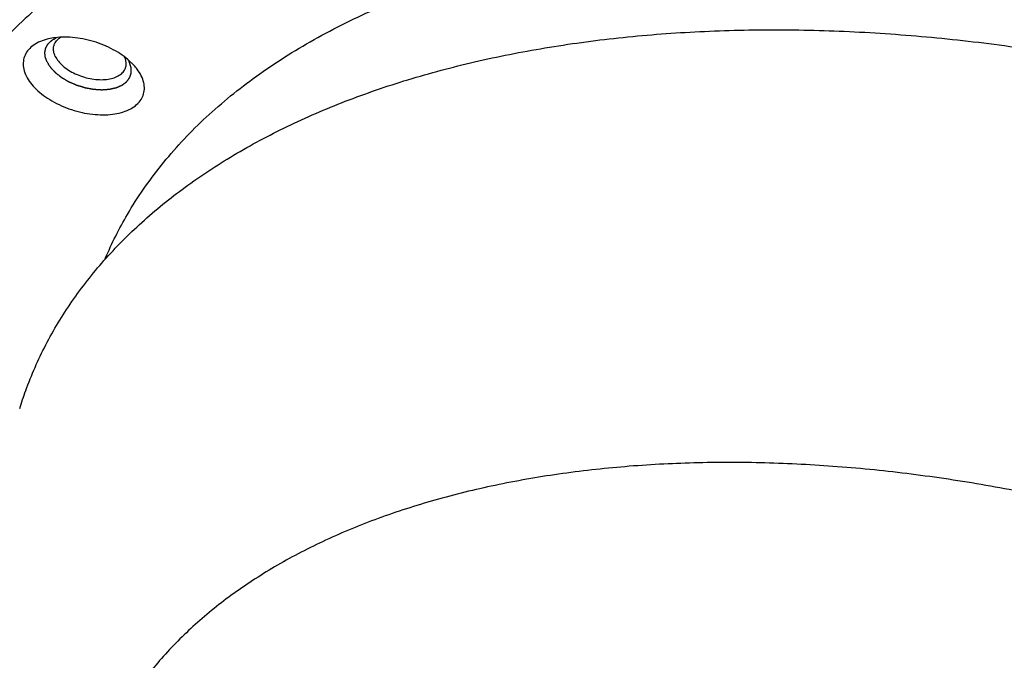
# Model space of a CAD drawing. Header units: millimetres. Extents: x 0 to 594, y 0 to 420.
# Tile 147 of 256: x 519.1 to 524.61, y 232.83 to 236.41. Entities that reach past the tile are written whole.
import ezdxf

# ---------------------------------------------------------------- set-up
doc = ezdxf.new("R2010")
doc.units = ezdxf.units.MM
doc.header["$LTSCALE"] = 32.67
doc.layers.get('0').update_dxf_attribs({"linetype": 'CONTINUOUS'})

msp = doc.modelspace()

# ---------------------------------------------------------------- linework, layer by layer
at = {"color": 7, "linetype": 'CONTINUOUS'}
for points, knots in [([(532.67322, 233.80614), (532.60685, 233.94138), (532.4563, 234.21177), (532.18801, 234.60424), (531.87368, 234.99081), (531.51563, 235.36873), (531.1164, 235.73534), (530.67884, 236.08807), (530.20608, 236.4244), (529.70149, 236.74194), (529.1687, 237.03842), (528.61151, 237.31172), (528.03391, 237.55988), (527.44004, 237.78113), (526.83416, 237.97388), (526.22063, 238.13674), (525.60382, 238.26855), (524.98817, 238.36837), (524.37809, 238.43547), (523.77795, 238.46938), (523.19203, 238.46985), (522.62453, 238.43687), (522.07948, 238.37068), (521.56078, 238.27171), (521.0721, 238.14065), (520.61692, 237.97838), (520.19847, 237.78598), (519.81974, 237.56471), (519.4835, 237.31601), (519.19226, 237.04151), (518.94834, 236.74305), (518.75376, 236.42274), (518.64962, 236.17625), (518.60575, 236.04038), (518.59962, 236.02054)], [0, 0, 0, 0, 0.0272551, 0.0558884, 0.0859128, 0.117302, 0.1499961, 0.1839068, 0.2189215, 0.2549079, 0.2917168, 0.3291861, 0.3671436, 0.4054097, 0.4438005, 0.4821301, 0.5202136, 0.5578697, 0.5949232, 0.6312083, 0.666571, 0.7008729, 0.7339942, 0.7658378, 0.7963336, 0.8254432, 0.8531654, 0.8795418, 0.9046626, 0.9286707, 0.9517639, 0.9741918, 0.9962466, 1, 1, 1, 1]), ([(532.43115, 233.02282), (532.36657, 233.15441), (532.22055, 233.41752), (531.96118, 233.79985), (531.65806, 234.17673), (531.31328, 234.54561), (530.92918, 234.90405), (530.50836, 235.24964), (530.05367, 235.58006), (529.56819, 235.89307), (529.05522, 236.18655), (528.51824, 236.45852), (527.96089, 236.70712), (527.38697, 236.93067), (526.80038, 237.12765), (526.2051, 237.29672), (525.60518, 237.43673), (525.00471, 237.54672), (524.40776, 237.62595), (523.81839, 237.67388), (523.24059, 237.69019), (522.6783, 237.67475), (522.1353, 237.62767), (521.61528, 237.54925), (521.12173, 237.44001), (520.658, 237.30065), (520.22719, 237.13206), (519.83223, 236.93531), (519.4758, 236.71161), (519.16038, 236.46235), (518.88824, 236.1891), (518.66143, 235.89362), (518.48176, 235.57793), (518.39361, 235.3535), (518.35801, 235.23869), (518.35754, 235.23718)], [0, 0, 0, 0, 0.0265205, 0.0543469, 0.0834925, 0.1139352, 0.1456225, 0.1784756, 0.2123937, 0.2472574, 0.2829318, 0.3192698, 0.3561143, 0.3933013, 0.4306618, 0.4680247, 0.5052185, 0.5420744, 0.578428, 0.6141222, 0.6490095, 0.6829546, 0.7158377, 0.7475574, 0.7780343, 0.8072151, 0.8350769, 0.8616319, 0.8869327, 0.9110768, 0.9342103, 0.9565281, 0.9782706, 0.9997135, 1, 1, 1, 1]), ([(519.57496, 235.0773), (519.61089, 235.16235), (519.70266, 235.34476), (519.8852, 235.60769), (520.12269, 235.86271), (520.40349, 236.09424), (520.72517, 236.30061), (521.08508, 236.48032), (521.48034, 236.63209), (521.90779, 236.7548), (522.36407, 236.84753), (522.84554, 236.90959), (523.34839, 236.9405), (523.86862, 236.94004), (524.40208, 236.9082), (524.9445, 236.84525), (525.49156, 236.75168), (526.03887, 236.62826), (526.58204, 236.47596), (527.11674, 236.29602), (527.63868, 236.08986), (528.14367, 235.85914), (528.62769, 235.6057), (529.08685, 235.33157), (529.51749, 235.03894), (529.91618, 234.73014), (530.26757, 234.4184), (530.47882, 234.20341), (530.57276, 234.10074)], [0, 0, 0, 0, 0.022311, 0.0492356, 0.0771457, 0.1063398, 0.1370409, 0.1693962, 0.2034821, 0.2393125, 0.2768474, 0.3160004, 0.3566465, 0.3986286, 0.4417628, 0.4858441, 0.5306507, 0.5759488, 0.6214963, 0.6670473, 0.7123557, 0.7571793, 0.8012839, 0.8444474, 0.8864643, 0.92715, 0.9663466, 1, 1, 1, 1]), ([(519.09511, 234.23694), (519.10555, 234.27075), (519.14658, 234.39268), (519.23682, 234.59742), (519.38446, 234.84177), (519.56533, 235.07166), (519.77828, 235.28581), (520.02201, 235.48308), (520.29511, 235.66243), (520.59602, 235.82295), (520.92305, 235.9638), (521.27439, 236.08424), (521.6481, 236.18365), (522.0421, 236.26149), (522.45423, 236.31735), (522.8822, 236.35093), (523.32364, 236.36204), (523.7761, 236.35064), (524.23706, 236.31677), (524.70397, 236.26064), (525.17422, 236.18255), (525.64521, 236.08295), (526.1143, 235.96238), (526.57889, 235.82151), (527.03639, 235.66114), (527.48424, 235.48214), (527.91997, 235.28553), (528.34114, 235.07239), (528.7454, 234.84392), (529.13052, 234.60137), (529.49435, 234.34609), (529.83487, 234.07951), (530.15018, 233.80309), (530.43855, 233.51835), (530.69836, 233.22687), (530.92817, 232.93024), (531.12669, 232.63007), (531.2928, 232.32799), (531.42554, 232.02564), (531.5241, 231.72465), (531.58785, 231.42669), (531.61632, 231.13341), (531.60923, 230.84649), (531.57175, 230.60174), (531.53285, 230.45467), (531.51559, 230.39881)], [0, 0, 0, 0, 0.0064887, 0.0235812, 0.0409378, 0.0587345, 0.077125, 0.0962364, 0.1161667, 0.1369854, 0.1587346, 0.1814322, 0.2050737, 0.2296353, 0.2550765, 0.281342, 0.308364, 0.3360641, 0.3643549, 0.3931414, 0.4223227, 0.4517933, 0.4814445, 0.5111653, 0.5408443, 0.5703702, 0.5996336, 0.6285281, 0.6569515, 0.6848073, 0.7120061, 0.7384669, 0.7641191, 0.7889043, 0.812778, 0.8357119, 0.8576967, 0.8787443, 0.8988906, 0.918198, 0.9367575, 0.9546888, 0.9721395, 0.9892807, 1, 1, 1, 1]), ([(519.25623, 236.30729), (519.25204, 236.3063), (519.23301, 236.30142), (519.20139, 236.28997), (519.16533, 236.26833), (519.1378, 236.24118), (519.12003, 236.20916), (519.11302, 236.17352), (519.11694, 236.13592), (519.12602, 236.11165), (519.13192, 236.09963)], [0, 0, 0, 0, 0.0452431, 0.2061561, 0.3515298, 0.4837429, 0.6077349, 0.7304896, 0.8593351, 1, 1, 1, 1]), ([(519.73496, 236.15937), (519.73036, 236.16441), (519.71321, 236.18201), (519.6798, 236.21001), (519.6324, 236.24082), (519.5797, 236.26742), (519.52327, 236.28902), (519.46478, 236.30499), (519.40598, 236.31484), (519.34862, 236.31828), (519.29868, 236.31546), (519.26841, 236.31016), (519.25623, 236.30729)], [0, 0, 0, 0, 0.0392273, 0.1413669, 0.2502827, 0.3641266, 0.480717, 0.5977003, 0.7126985, 0.8234568, 0.9279985, 1, 1, 1, 1]), ([(519.29476, 236.20929), (519.29056, 236.21786), (519.28439, 236.23527), (519.2839, 236.25692), (519.28665, 236.26837), (519.28756, 236.27129)], [0, 0, 0, 0, 0.4493826, 0.8568864, 1, 1, 1, 1]), ([(519.28756, 236.27129), (519.28915, 236.27643), (519.29495, 236.28958), (519.30839, 236.30501), (519.32045, 236.31362), (519.32551, 236.31668)], [0, 0, 0, 0, 0.2662302, 0.7065446, 1, 1, 1, 1]), ([(519.29476, 236.20929), (519.29951, 236.19962), (519.31228, 236.18042), (519.33776, 236.15469), (519.36959, 236.13132), (519.40643, 236.11128), (519.44673, 236.0954), (519.4888, 236.08436), (519.53085, 236.07862), (519.57109, 236.07842), (519.60788, 236.0838), (519.63972, 236.09459), (519.66533, 236.11053), (519.68141, 236.129), (519.68721, 236.14216), (519.68881, 236.1473)], [0, 0, 0, 0, 0.0696957, 0.1477589, 0.2332313, 0.3242425, 0.4183558, 0.5128498, 0.6049691, 0.6921732, 0.7724056, 0.8444185, 0.9081902, 0.9654055, 1, 1, 1, 1]), ([(519.68881, 236.1473), (519.68971, 236.15021), (519.69246, 236.16167), (519.692, 236.18224), (519.6865, 236.19871), (519.68296, 236.20643)], [0, 0, 0, 0, 0.1505969, 0.5794085, 1, 1, 1, 1]), ([(519.77666, 236.09963), (519.77014, 236.11293), (519.75702, 236.13364), (519.74138, 236.15234), (519.73496, 236.15937)], [0, 0, 0, 0, 0.6089538, 1, 1, 1, 1]), ([(519.13192, 236.09963), (519.13845, 236.08632), (519.15524, 236.05982), (519.18806, 236.02337), (519.22878, 235.98925), (519.27619, 235.95844), (519.32889, 235.93184), (519.38532, 235.91023), (519.44381, 235.89427), (519.5026, 235.88442), (519.55997, 235.88098), (519.61422, 235.88404), (519.66376, 235.89356), (519.70719, 235.90929), (519.74326, 235.93093), (519.77078, 235.95807), (519.78856, 235.99009), (519.79557, 236.02574), (519.79165, 236.06334), (519.78256, 236.08761), (519.77666, 236.09963)], [0, 0, 0, 0, 0.0505514, 0.106248, 0.1667456, 0.2312568, 0.2986869, 0.3677438, 0.4370334, 0.5051473, 0.5707498, 0.6326702, 0.6900066, 0.7422523, 0.7894527, 0.8323801, 0.8726382, 0.9124945, 0.9543285, 1, 1, 1, 1]), ([(529.74424, 230.65112), (529.694, 230.7426), (529.58258, 230.92516), (529.38956, 231.19016), (529.16806, 231.45096), (528.91948, 231.70592), (528.6453, 231.95356), (528.34726, 232.19231), (528.02711, 232.42079), (527.68689, 232.63753), (527.32859, 232.84129), (526.95452, 233.03073), (526.56683, 233.20477), (526.16807, 233.36228), (525.7605, 233.50235), (525.34683, 233.62406), (524.92937, 233.72672), (524.51092, 233.80965), (524.09381, 233.87238), (523.68083, 233.9145), (523.27428, 233.93577), (522.87689, 233.93604), (522.49085, 233.91531), (522.11875, 233.87372), (521.76264, 233.81149), (521.4249, 233.72902), (521.10739, 233.62674), (520.81222, 233.50531), (520.54104, 233.36535), (520.29565, 233.20772), (520.07748, 233.03325), (519.88803, 232.843), (519.72851, 232.63801), (519.6001, 232.41962), (519.5037, 232.18917), (519.44004, 231.94827), (519.40952, 231.69853), (519.41178, 231.48848), (519.42467, 231.3628), (519.43003, 231.32201)], [0, 0, 0, 0, 0.0243954, 0.0499182, 0.0765608, 0.1043068, 0.1330915, 0.1628658, 0.1935204, 0.2249846, 0.2571155, 0.2898292, 0.3229584, 0.3564133, 0.3900109, 0.4236608, 0.4571732, 0.4904624, 0.5233405, 0.5557311, 0.5874578, 0.6184585, 0.6485778, 0.6777749, 0.7059261, 0.7330198, 0.7589762, 0.783824, 0.8075419, 0.830212, 0.8518861, 0.8727131, 0.8928255, 0.9124399, 0.9317574, 0.9510346, 0.9704977, 0.9903898, 1, 1, 1, 1])]:
    msp.add_open_spline(points, degree=3, knots=knots, dxfattribs=at)
at = {"color": 2, "linetype": 'CONTINUOUS'}
for points, knots in [([(519.24823, 236.17796, 41.33796), (519.24762, 236.17968, 41.34006), (519.24638, 236.18312, 41.34424), (519.24484, 236.18742, 41.34947), (519.24361, 236.19086, 41.35366), (519.24269, 236.19344, 41.3568), (519.24176, 236.19602, 41.35994), (519.24084, 236.1986, 41.36307), (519.24006, 236.20075, 41.36569), (519.23953, 236.20226, 41.36752), (519.23922, 236.20312, 41.36857), (519.23899, 236.20376, 41.36935), (519.23879, 236.2043, 41.37001), (519.23864, 236.20473, 41.37053), (519.23854, 236.205, 41.37086), (519.23846, 236.20521, 41.37112), (519.23842, 236.20535, 41.37128), (519.23838, 236.20545, 41.37141), (519.23836, 236.20556, 41.37155), (519.23835, 236.20574, 41.37179), (519.23832, 236.206, 41.37214), (519.23829, 236.20642, 41.37269), (519.23824, 236.20694, 41.37339), (519.23817, 236.20777, 41.3745), (519.23808, 236.20881, 41.37588), (519.23798, 236.21006, 41.37755), (519.23784, 236.21173, 41.37976), (519.23766, 236.21381, 41.38254), (519.23744, 236.21631, 41.38587), (519.23723, 236.21881, 41.38919), (519.23702, 236.2213, 41.39252), (519.2368, 236.2238, 41.39585), (519.23663, 236.22588, 41.39862), (519.23649, 236.22755, 41.40084), (519.23638, 236.2288, 41.40251), (519.23629, 236.22984, 41.40389), (519.23622, 236.23067, 41.405), (519.23617, 236.23119, 41.4057), (519.23614, 236.23161, 41.40625), (519.23612, 236.23187, 41.4066), (519.2361, 236.23205, 41.40684), (519.2361, 236.23216, 41.40698), (519.23612, 236.23225, 41.40712), (519.23615, 236.23237, 41.4073), (519.23619, 236.23257, 41.40758), (519.23624, 236.23281, 41.40794), (519.23633, 236.2332, 41.40851), (519.23643, 236.23369, 41.40922), (519.23656, 236.23427, 41.41007), (519.23673, 236.23505, 41.41121), (519.23702, 236.23642, 41.4132), (519.23744, 236.23836, 41.41604), (519.23795, 236.2407, 41.41945), (519.23845, 236.24304, 41.42287), (519.23896, 236.24538, 41.42628), (519.23946, 236.24772, 41.42969), (519.23988, 236.24966, 41.43253), (519.24022, 236.25122, 41.43481), (519.24047, 236.25239, 41.43652), (519.24072, 236.25356, 41.43822), (519.24093, 236.25453, 41.43964), (519.2411, 236.25531, 41.44078), (519.24121, 236.2558, 41.44149), (519.24129, 236.25619, 41.44206), (519.24135, 236.25648, 41.44249), (519.24141, 236.25673, 41.44284), (519.24144, 236.2569, 41.44309), (519.24147, 236.25699, 41.44323), (519.24147, 236.25707, 41.44334), (519.24152, 236.25713, 41.44345), (519.24157, 236.25722, 41.44359), (519.24166, 236.25737, 41.44383), (519.24178, 236.25759, 41.44419), (519.24193, 236.25786, 41.44461), (519.24214, 236.25821, 41.44518), (519.24239, 236.25864, 41.44588), (519.24279, 236.25935, 41.44701), (519.24329, 236.26022, 41.44842), (519.2439, 236.26127, 41.45012), (519.2445, 236.26233, 41.45181), (519.2453, 236.26373, 41.45407), (519.24631, 236.26548, 41.45689), (519.24752, 236.26758, 41.46028), (519.24873, 236.26969, 41.46367), (519.24993, 236.27179, 41.46706), (519.25114, 236.27389, 41.47045), (519.25215, 236.27565, 41.47327), (519.25285, 236.27687, 41.47525), (519.25325, 236.27758, 41.47638), (519.25355, 236.2781, 41.47722), (519.25381, 236.27854, 41.47793), (519.25401, 236.27889, 41.47849), (519.25413, 236.27911, 41.47885), (519.25423, 236.27929, 41.47913), (519.2543, 236.27939, 41.47931), (519.25434, 236.27948, 41.47945), (519.25442, 236.27956, 41.47958), (519.25456, 236.27969, 41.47982), (519.25475, 236.27988, 41.48016), (519.25506, 236.28018, 41.4807), (519.25545, 236.28056, 41.48138), (519.25608, 236.28116, 41.48247), (519.25686, 236.28191, 41.48383), (519.25779, 236.28281, 41.48545), (519.25904, 236.28401, 41.48763), (519.2606, 236.28551, 41.49034), (519.26247, 236.28732, 41.4936), (519.26434, 236.28912, 41.49686), (519.26621, 236.29092, 41.50011), (519.26808, 236.29272, 41.50337), (519.26964, 236.29422, 41.50608), (519.27089, 236.29543, 41.50826), (519.27183, 236.29633, 41.50989), (519.27261, 236.29708, 41.51124), (519.27323, 236.29768, 41.51233), (519.27362, 236.29806, 41.51301), (519.27393, 236.29836, 41.51355), (519.27413, 236.29854, 41.51389), (519.27426, 236.29868, 41.51413), (519.27435, 236.29875, 41.51426), (519.27446, 236.29881, 41.51439), (519.27459, 236.29888, 41.51455), (519.2748, 236.29901, 41.51481), (519.27506, 236.29916, 41.51513), (519.27548, 236.29941, 41.51564), (519.27601, 236.29971, 41.51628), (519.27665, 236.30008, 41.51705), (519.27749, 236.30057, 41.51808), (519.27897, 236.30143, 41.51988), (519.28108, 236.30265, 41.52245), (519.28361, 236.30412, 41.52553), (519.28615, 236.30559, 41.52861), (519.28868, 236.30706, 41.5317), (519.29206, 236.30902, 41.53581), (519.29628, 236.31147, 41.54095), (519.29966, 236.31343, 41.54506), (519.30135, 236.31441, 41.54711)], [0, 0, 0, 0, 0.03125, 0.0625, 0.078125, 0.09375, 0.109375, 0.125, 0.140625, 0.1484375, 0.1523438, 0.15625, 0.1601562, 0.1621094, 0.1640625, 0.1650391, 0.1660156, 0.1665039, 0.1669922, 0.1679688, 0.1699219, 0.171875, 0.1757812, 0.1796875, 0.1875, 0.1953125, 0.203125, 0.21875, 0.234375, 0.25, 0.265625, 0.28125, 0.296875, 0.3046875, 0.3125, 0.3203125, 0.3242188, 0.328125, 0.3300781, 0.3320312, 0.3330078, 0.3334961, 0.3339844, 0.3349609, 0.3359375, 0.3378906, 0.3398438, 0.34375, 0.3476562, 0.3515625, 0.359375, 0.375, 0.390625, 0.40625, 0.421875, 0.4375, 0.453125, 0.4609375, 0.46875, 0.4765625, 0.484375, 0.4882812, 0.4921875, 0.4941406, 0.4960938, 0.4980469, 0.4990234, 0.4995117, 0.5, 0.5004883, 0.5009766, 0.5019531, 0.5039062, 0.5058594, 0.5078125, 0.5117188, 0.515625, 0.5234375, 0.53125, 0.5390625, 0.546875, 0.5625, 0.578125, 0.59375, 0.609375, 0.625, 0.640625, 0.6484375, 0.6523438, 0.65625, 0.6601562, 0.6621094, 0.6640625, 0.6650391, 0.6660156, 0.6665039, 0.6669922, 0.6679688, 0.6699219, 0.671875, 0.6757812, 0.6796875, 0.6875, 0.6953125, 0.703125, 0.71875, 0.734375, 0.75, 0.765625, 0.78125, 0.796875, 0.8046875, 0.8125, 0.8203125, 0.8242188, 0.828125, 0.8300781, 0.8320312, 0.8330078, 0.8334961, 0.8339844, 0.8349609, 0.8359375, 0.8378906, 0.8398438, 0.84375, 0.8476562, 0.8515625, 0.859375, 0.875, 0.890625, 0.90625, 0.921875, 0.9375, 0.96875, 1, 1, 1, 1]), ([(519.24823, 236.17796, 41.33796), (519.24983, 236.17545, 41.3352), (519.25223, 236.17167, 41.33105), (519.25543, 236.16664, 41.32552), (519.25783, 236.16287, 41.32137), (519.25983, 236.15972, 41.31792), (519.26143, 236.15721, 41.31515), (519.26263, 236.15532, 41.31308), (519.26363, 236.15375, 41.31135), (519.26443, 236.15249, 41.30997), (519.26503, 236.15155, 41.30893), (519.26563, 236.15061, 41.3079), (519.26613, 236.14982, 41.30703), (519.26653, 236.14919, 41.30634), (519.26678, 236.1488, 41.30591), (519.26698, 236.14848, 41.30556), (519.26713, 236.14825, 41.3053), (519.26726, 236.14805, 41.30509), (519.26736, 236.14789, 41.30492), (519.26742, 236.14778, 41.30478), (519.26754, 236.14766, 41.30468), (519.26768, 236.14751, 41.30453), (519.26786, 236.14732, 41.30434), (519.26807, 236.1471, 41.30412), (519.26835, 236.14679, 41.30383), (519.26871, 236.14642, 41.30346), (519.26928, 236.14581, 41.30287), (519.26999, 236.14505, 41.30214), (519.27084, 236.14415, 41.30126), (519.27169, 236.14324, 41.30038), (519.27282, 236.14203, 41.2992), (519.27424, 236.14052, 41.29773), (519.27594, 236.1387, 41.29597), (519.27821, 236.13628, 41.29362), (519.28105, 236.13326, 41.29068), (519.28389, 236.13023, 41.28774), (519.28616, 236.12781, 41.28539), (519.28786, 236.126, 41.28363), (519.28928, 236.12449, 41.28216), (519.29041, 236.12328, 41.28098), (519.29126, 236.12237, 41.2801), (519.29212, 236.12146, 41.27922), (519.29283, 236.12071, 41.27849), (519.29339, 236.1201, 41.2779), (519.29375, 236.11972, 41.27753), (519.29403, 236.11942, 41.27724), (519.29424, 236.1192, 41.27702), (519.29442, 236.11901, 41.27683), (519.29457, 236.11886, 41.27669), (519.29466, 236.11874, 41.27657), (519.29481, 236.11864, 41.27649), (519.29498, 236.1185, 41.27637), (519.2952, 236.11832, 41.27623), (519.29547, 236.11811, 41.27606), (519.29583, 236.11784, 41.27583), (519.29627, 236.11749, 41.27554), (519.29699, 236.11693, 41.27508), (519.29788, 236.11623, 41.2745), (519.29895, 236.11539, 41.27381), (519.30002, 236.11456, 41.27311), (519.30145, 236.11344, 41.27219), (519.30323, 236.11205, 41.27104), (519.30537, 236.11037, 41.26965), (519.30822, 236.10814, 41.2678), (519.31179, 236.10535, 41.26549), (519.31536, 236.10256, 41.26319), (519.31821, 236.10033, 41.26134), (519.32035, 236.09866, 41.25995), (519.32213, 236.09726, 41.2588), (519.32356, 236.09615, 41.25788), (519.32463, 236.09531, 41.25718), (519.3257, 236.09447, 41.25649), (519.32659, 236.09378, 41.25591), (519.3273, 236.09322, 41.25545), (519.32775, 236.09287, 41.25516), (519.32811, 236.09259, 41.25493), (519.32837, 236.09238, 41.25476), (519.3286, 236.09221, 41.25462), (519.32875, 236.09208, 41.25451), (519.32884, 236.09202, 41.25446), (519.32891, 236.09196, 41.25441), (519.32899, 236.09192, 41.25438), (519.32909, 236.09185, 41.25434), (519.32928, 236.09174, 41.25427), (519.32954, 236.09159, 41.25417), (519.32986, 236.0914, 41.25405), (519.33029, 236.09115, 41.25389), (519.33082, 236.09084, 41.25369), (519.33166, 236.09035, 41.25337), (519.33272, 236.08972, 41.25296), (519.334, 236.08898, 41.25248), (519.33527, 236.08823, 41.252), (519.33696, 236.08723, 41.25135), (519.33908, 236.08599, 41.25054), (519.34163, 236.0845, 41.24958), (519.34502, 236.08251, 41.24829), (519.34926, 236.08002, 41.24668), (519.35349, 236.07753, 41.24506), (519.35689, 236.07554, 41.24377), (519.35943, 236.07405, 41.24281), (519.36155, 236.0728, 41.242), (519.36324, 236.07181, 41.24135), (519.36452, 236.07106, 41.24087), (519.36579, 236.07031, 41.24039), (519.36685, 236.06969, 41.23998), (519.36769, 236.06919, 41.23966), (519.36822, 236.06888, 41.23946), (519.36865, 236.06863, 41.2393), (519.36897, 236.06845, 41.23918), (519.36923, 236.06829, 41.23908), (519.36942, 236.06818, 41.23901), (519.36952, 236.06812, 41.23897), (519.3696, 236.06807, 41.23893), (519.36969, 236.06804, 41.23892), (519.3698, 236.06799, 41.2389), (519.37, 236.0679, 41.23887), (519.37029, 236.06777, 41.23882), (519.37064, 236.06762, 41.23876), (519.3711, 236.06742, 41.23868), (519.37167, 236.06717, 41.23858), (519.37259, 236.06677, 41.23842), (519.37374, 236.06627, 41.23822), (519.37512, 236.06567, 41.23798), (519.3765, 236.06507, 41.23774), (519.37834, 236.06426, 41.23742), (519.38065, 236.06326, 41.23702), (519.38341, 236.06206, 41.23654), (519.38709, 236.06045, 41.2359), (519.39169, 236.05845, 41.23511), (519.39629, 236.05644, 41.23431), (519.39997, 236.05484, 41.23367), (519.40273, 236.05364, 41.23319), (519.40503, 236.05263, 41.23279), (519.40687, 236.05183, 41.23247), (519.40825, 236.05123, 41.23223), (519.40963, 236.05063, 41.23199), (519.41078, 236.05013, 41.23179), (519.4117, 236.04973, 41.23163), (519.41228, 236.04948, 41.23153), (519.41274, 236.04927, 41.23145), (519.41309, 236.04912, 41.23139), (519.41337, 236.049, 41.23134), (519.4136, 236.0489, 41.23131), (519.41377, 236.04882, 41.23127), (519.41396, 236.04877, 41.23128), (519.4142, 236.04869, 41.23127), (519.4145, 236.0486, 41.23128), (519.41487, 236.04849, 41.23128), (519.41535, 236.04834, 41.23128), (519.41596, 236.04815, 41.23128), (519.41693, 236.04785, 41.23128), (519.41815, 236.04748, 41.23128), (519.41961, 236.04703, 41.23129), (519.42106, 236.04658, 41.23129), (519.42301, 236.04599, 41.2313), (519.42544, 236.04524, 41.2313), (519.42835, 236.04435, 41.23131), (519.43224, 236.04315, 41.23132), (519.43709, 236.04166, 41.23133), (519.44195, 236.04016, 41.23134), (519.44584, 236.03897, 41.23135), (519.44875, 236.03807, 41.23136), (519.45118, 236.03733, 41.23136), (519.45313, 236.03673, 41.23137), (519.45458, 236.03628, 41.23137), (519.45604, 236.03584, 41.23137), (519.45726, 236.03546, 41.23138), (519.45823, 236.03516, 41.23138), (519.45884, 236.03498, 41.23138), (519.45932, 236.03483, 41.23138), (519.45969, 236.03472, 41.23138), (519.45999, 236.03462, 41.23138), (519.46023, 236.03455, 41.23139), (519.46041, 236.03449, 41.23138), (519.4606, 236.03446, 41.23142), (519.46085, 236.03441, 41.23145), (519.46115, 236.03435, 41.23151), (519.46152, 236.03428, 41.23157), (519.46202, 236.03419, 41.23165), (519.46263, 236.03408, 41.23175), (519.46362, 236.03389, 41.23192), (519.46485, 236.03366, 41.23212), (519.46633, 236.03338, 41.23237), (519.46781, 236.03311, 41.23262), (519.46978, 236.03274, 41.23294), (519.47225, 236.03227, 41.23335), (519.4752, 236.03172, 41.23385), (519.47915, 236.03098, 41.2345), (519.48408, 236.03006, 41.23532), (519.48901, 236.02913, 41.23614), (519.49295, 236.0284, 41.2368), (519.49591, 236.02784, 41.23729), (519.49838, 236.02738, 41.2377), (519.50035, 236.02701, 41.23803), (519.50183, 236.02673, 41.23828), (519.50331, 236.02646, 41.23852), (519.50454, 236.02622, 41.23873), (519.50552, 236.02604, 41.23889), (519.50614, 236.02592, 41.239), (519.50663, 236.02583, 41.23908), (519.507, 236.02576, 41.23914), (519.50731, 236.02571, 41.23919), (519.50753, 236.02566, 41.23923), (519.50765, 236.02564, 41.23925), (519.50774, 236.02562, 41.23926), (519.50783, 236.02562, 41.23929), (519.50796, 236.02561, 41.23933), (519.50817, 236.0256, 41.23941), (519.50848, 236.02558, 41.23951), (519.50884, 236.02555, 41.23963), (519.50933, 236.02552, 41.23979), (519.50995, 236.02548, 41.24), (519.51093, 236.02542, 41.24032), (519.51215, 236.02534, 41.24073), (519.51362, 236.02524, 41.24122), (519.51509, 236.02515, 41.24171), (519.51705, 236.02502, 41.24237), (519.5195, 236.02486, 41.24318), (519.52244, 236.02467, 41.24416), (519.52635, 236.02441, 41.24547), (519.53125, 236.02409, 41.2471), (519.53615, 236.02377, 41.24874), (519.54007, 236.02352, 41.25005), (519.54301, 236.02332, 41.25103), (519.54545, 236.02317, 41.25184), (519.54741, 236.02304, 41.2525), (519.54888, 236.02294, 41.25299), (519.55035, 236.02285, 41.25348), (519.55158, 236.02277, 41.25388), (519.55256, 236.0227, 41.25421), (519.55317, 236.02266, 41.25442), (519.55366, 236.02263, 41.25458), (519.55403, 236.02261, 41.2547), (519.55433, 236.02259, 41.2548), (519.55455, 236.02257, 41.25487), (519.55467, 236.02257, 41.25492), (519.55476, 236.02255, 41.25494), (519.55484, 236.02257, 41.25499), (519.55496, 236.02257, 41.25505), (519.55515, 236.02259, 41.25515), (519.55544, 236.0226, 41.2553), (519.55577, 236.02263, 41.25547), (519.55623, 236.02266, 41.2557), (519.55679, 236.0227, 41.25599), (519.55769, 236.02276, 41.25646), (519.55882, 236.02284, 41.25704), (519.56017, 236.02293, 41.25774), (519.56152, 236.02302, 41.25844), (519.56332, 236.02314, 41.25937), (519.56558, 236.0233, 41.26053), (519.56828, 236.02348, 41.26193), (519.57189, 236.02373, 41.26379), (519.5764, 236.02404, 41.26612), (519.5809, 236.02435, 41.26845), (519.58451, 236.02459, 41.27031), (519.58722, 236.02478, 41.27171), (519.58947, 236.02493, 41.27287), (519.59127, 236.02506, 41.2738), (519.59262, 236.02515, 41.2745), (519.59398, 236.02524, 41.2752), (519.5951, 236.02532, 41.27578), (519.596, 236.02538, 41.27624), (519.59657, 236.02542, 41.27653), (519.59702, 236.02545, 41.27677), (519.59736, 236.02547, 41.27694), (519.59764, 236.02549, 41.27709), (519.59786, 236.02551, 41.27721), (519.59804, 236.02551, 41.27728), (519.59818, 236.02555, 41.2774), (519.59839, 236.0256, 41.27755), (519.59864, 236.02566, 41.27773), (519.59894, 236.02572, 41.27796), (519.59934, 236.02581, 41.27825), (519.59985, 236.02593, 41.27862), (519.60065, 236.02611, 41.27921), (519.60166, 236.02634, 41.27995), (519.60287, 236.02661, 41.28084), (519.60408, 236.02689, 41.28172), (519.6057, 236.02725, 41.28291), (519.60771, 236.02771, 41.28438), (519.61013, 236.02826, 41.28616), (519.61336, 236.02899, 41.28852), (519.61739, 236.0299, 41.29147), (519.62143, 236.03081, 41.29443), (519.62465, 236.03154, 41.29679), (519.62707, 236.03209, 41.29856), (519.62909, 236.03255, 41.30004), (519.6307, 236.03291, 41.30122), (519.63191, 236.03319, 41.30211), (519.63312, 236.03346, 41.303), (519.63413, 236.03369, 41.30373), (519.63494, 236.03387, 41.30433), (519.63544, 236.03399, 41.3047), (519.63585, 236.03408, 41.30499), (519.63615, 236.03415, 41.30521), (519.6364, 236.0342, 41.3054), (519.6366, 236.03425, 41.30555), (519.63676, 236.03428, 41.30565), (519.63688, 236.03434, 41.30579), (519.63705, 236.03441, 41.30596), (519.63726, 236.03451, 41.30618), (519.63752, 236.03462, 41.30644), (519.63786, 236.03477, 41.30678), (519.63829, 236.03495, 41.30722), (519.63897, 236.03525, 41.30791), (519.63982, 236.03562, 41.30878), (519.64084, 236.03606, 41.30982), (519.64186, 236.03651, 41.31086), (519.64322, 236.0371, 41.31225), (519.64493, 236.03784, 41.31398), (519.64697, 236.03873, 41.31606), (519.64969, 236.03992, 41.31884), (519.6531, 236.0414, 41.32231), (519.6565, 236.04289, 41.32578), (519.65923, 236.04407, 41.32855), (519.66127, 236.04496, 41.33063), (519.66298, 236.0457, 41.33237), (519.66434, 236.0463, 41.33375), (519.66536, 236.04674, 41.3348), (519.66638, 236.04719, 41.33584), (519.66723, 236.04756, 41.3367), (519.66791, 236.04786, 41.3374), (519.66834, 236.04804, 41.33783), (519.66868, 236.04819, 41.33818), (519.66893, 236.0483, 41.33844), (519.66915, 236.04839, 41.33866), (519.6693, 236.04846, 41.33881), (519.66938, 236.0485, 41.33889), (519.66945, 236.04852, 41.33896), (519.66949, 236.04856, 41.33903), (519.66956, 236.04861, 41.33913), (519.66968, 236.0487, 41.3393), (519.66985, 236.04883, 41.33955), (519.67005, 236.04898, 41.33984), (519.67032, 236.04918, 41.34023), (519.67065, 236.04944, 41.34072), (519.67119, 236.04985, 41.34151), (519.67186, 236.05036, 41.34249), (519.67267, 236.05097, 41.34367), (519.67348, 236.05158, 41.34484), (519.67455, 236.05239, 41.34641), (519.6759, 236.05341, 41.34837), (519.67751, 236.05463, 41.35073), (519.67966, 236.05626, 41.35386), (519.68235, 236.0583, 41.35779), (519.68503, 236.06034, 41.36171), (519.68718, 236.06196, 41.36485), (519.6888, 236.06319, 41.3672), (519.69014, 236.06421, 41.36916), (519.69121, 236.06502, 41.37073), (519.69202, 236.06563, 41.37191), (519.69283, 236.06624, 41.37309), (519.6935, 236.06675, 41.37407), (519.69404, 236.06716, 41.37485), (519.69437, 236.06741, 41.37534), (519.69464, 236.06762, 41.37573), (519.69484, 236.06777, 41.37603), (519.69501, 236.0679, 41.37627), (519.69513, 236.06799, 41.37644), (519.69519, 236.06804, 41.37654), (519.69525, 236.06807, 41.37662), (519.69528, 236.06812, 41.37669), (519.69532, 236.06818, 41.3768), (519.6954, 236.06829, 41.37697), (519.69551, 236.06844, 41.37723), (519.69565, 236.06862, 41.37754), (519.69582, 236.06887, 41.37795), (519.69604, 236.06917, 41.37846), (519.6964, 236.06966, 41.37928), (519.69684, 236.07027, 41.3803), (519.69737, 236.071, 41.38152), (519.69791, 236.07174, 41.38275), (519.69862, 236.07271, 41.38439), (519.6995, 236.07393, 41.38643), (519.70057, 236.0754, 41.38889), (519.70198, 236.07735, 41.39216), (519.70376, 236.07979, 41.39625), (519.70553, 236.08223, 41.40034), (519.70695, 236.08419, 41.40361), (519.70801, 236.08565, 41.40606), (519.7089, 236.08687, 41.40811), (519.70961, 236.08785, 41.40974), (519.71014, 236.08858, 41.41097), (519.71067, 236.08931, 41.4122), (519.71112, 236.08992, 41.41322), (519.71147, 236.09041, 41.41404), (519.71169, 236.09072, 41.41455), (519.71187, 236.09096, 41.41496), (519.712, 236.09115, 41.41527), (519.71212, 236.0913, 41.41552), (519.7122, 236.09142, 41.41573), (519.71228, 236.09151, 41.41588), (519.7123, 236.09162, 41.41604), (519.71235, 236.09175, 41.41624), (519.7124, 236.09193, 41.4165), (519.71246, 236.09214, 41.41682), (519.71254, 236.09242, 41.41723), (519.71265, 236.09276, 41.41775), (519.71282, 236.09332, 41.41859), (519.71303, 236.09402, 41.41963), (519.71328, 236.09485, 41.42088), (519.71354, 236.09569, 41.42213), (519.71388, 236.0968, 41.4238), (519.7143, 236.09819, 41.42588), (519.71481, 236.09986, 41.42838), (519.71548, 236.10209, 41.43171), (519.71633, 236.10488, 41.43588), (519.71718, 236.10766, 41.44005), (519.71785, 236.10989, 41.44338), (519.71836, 236.11156, 41.44588), (519.71878, 236.11295, 41.44796), (519.71912, 236.11406, 41.44963), (519.71937, 236.1149, 41.45088), (519.71963, 236.11573, 41.45213), (519.71984, 236.11643, 41.45317), (519.72001, 236.11699, 41.45401), (519.72011, 236.11734, 41.45453), (519.7202, 236.11761, 41.45494), (519.72026, 236.11782, 41.45526), (519.72032, 236.118, 41.45552), (519.72036, 236.11814, 41.45573), (519.7204, 236.11824, 41.45588), (519.72038, 236.11835, 41.45603), (519.72038, 236.1185, 41.45624), (519.72037, 236.11869, 41.45649), (519.72036, 236.11892, 41.4568), (519.72035, 236.11922, 41.45721), (519.72034, 236.1196, 41.45772), (519.72032, 236.1202, 41.45854), (519.72029, 236.12096, 41.45956), (519.72025, 236.12187, 41.46078), (519.72022, 236.12277, 41.46201), (519.72017, 236.12398, 41.46364), (519.72012, 236.12549, 41.46569), (519.72005, 236.1273, 41.46814), (519.71996, 236.12972, 41.47141), (519.71984, 236.13274, 41.47549), (519.71973, 236.13576, 41.47958), (519.71964, 236.13818, 41.48285), (519.71957, 236.13999, 41.4853), (519.71951, 236.1415, 41.48734), (519.71947, 236.14271, 41.48897), (519.71943, 236.14362, 41.4902), (519.7194, 236.14453, 41.49142), (519.71937, 236.14528, 41.49245), (519.71935, 236.14588, 41.49326), (519.71933, 236.14626, 41.49377), (519.71932, 236.14656, 41.49418), (519.71931, 236.14679, 41.49449), (519.7193, 236.14698, 41.49474), (519.7193, 236.14711, 41.49492), (519.7193, 236.14719, 41.49502), (519.7193, 236.14724, 41.4951), (519.71927, 236.1473, 41.49517), (519.71925, 236.14738, 41.49527), (519.7192, 236.14752, 41.49544), (519.71913, 236.14772, 41.49569), (519.71905, 236.14796, 41.49598), (519.71894, 236.14828, 41.49637), (519.7188, 236.14868, 41.49686), (519.71858, 236.14932, 41.49765), (519.71831, 236.15012, 41.49862), (519.71798, 236.15108, 41.4998), (519.71765, 236.15204, 41.50097), (519.71721, 236.15332, 41.50254), (519.71666, 236.15492, 41.50449), (519.716, 236.15684, 41.50684), (519.71513, 236.1594, 41.50997), (519.71403, 236.1626, 41.51389), (519.71271, 236.16644, 41.51858), (519.71096, 236.17156, 41.52485), (519.70964, 236.1754, 41.52954), (519.70876, 236.17796, 41.53267)], [0, 0, 0, 0, 0.015625, 0.0234375, 0.03125, 0.0390625, 0.0429688, 0.046875, 0.0507812, 0.0527344, 0.0546875, 0.0566406, 0.0585938, 0.0595703, 0.0605469, 0.0610352, 0.0615234, 0.0620117, 0.0622559, 0.0625, 0.0627441, 0.0629883, 0.0634766, 0.0639648, 0.0644531, 0.0654297, 0.0664062, 0.0683594, 0.0703125, 0.0722656, 0.0742188, 0.078125, 0.0820312, 0.0859375, 0.09375, 0.1015625, 0.1054688, 0.109375, 0.1132812, 0.1152344, 0.1171875, 0.1191406, 0.1210938, 0.1220703, 0.1230469, 0.1235352, 0.1240234, 0.1245117, 0.1247559, 0.125, 0.1252441, 0.1254883, 0.1259766, 0.1264648, 0.1269531, 0.1279297, 0.1289062, 0.1308594, 0.1328125, 0.1347656, 0.1367188, 0.140625, 0.1445312, 0.1484375, 0.15625, 0.1640625, 0.1679688, 0.171875, 0.1757812, 0.1777344, 0.1796875, 0.1816406, 0.1835938, 0.1845703, 0.1855469, 0.1860352, 0.1865234, 0.1870117, 0.1872559, 0.1873779, 0.1875, 0.1876221, 0.1877441, 0.1879883, 0.1884766, 0.1889648, 0.1894531, 0.1904297, 0.1914062, 0.1933594, 0.1953125, 0.1972656, 0.1992188, 0.203125, 0.2070312, 0.2109375, 0.21875, 0.2265625, 0.2304688, 0.234375, 0.2382812, 0.2402344, 0.2421875, 0.2441406, 0.2460938, 0.2470703, 0.2480469, 0.2485352, 0.2490234, 0.2495117, 0.2497559, 0.2498779, 0.25, 0.2501221, 0.2502441, 0.2504883, 0.2509766, 0.2514648, 0.2519531, 0.2529297, 0.2539062, 0.2558594, 0.2578125, 0.2597656, 0.2617188, 0.265625, 0.2695312, 0.2734375, 0.28125, 0.2890625, 0.2929688, 0.296875, 0.3007812, 0.3027344, 0.3046875, 0.3066406, 0.3085938, 0.3095703, 0.3105469, 0.3110352, 0.3115234, 0.3120117, 0.3122559, 0.3125, 0.3127441, 0.3129883, 0.3134766, 0.3139648, 0.3144531, 0.3154297, 0.3164062, 0.3183594, 0.3203125, 0.3222656, 0.3242188, 0.328125, 0.3320312, 0.3359375, 0.34375, 0.3515625, 0.3554688, 0.359375, 0.3632812, 0.3652344, 0.3671875, 0.3691406, 0.3710938, 0.3720703, 0.3730469, 0.3735352, 0.3740234, 0.3745117, 0.3747559, 0.375, 0.3752441, 0.3754883, 0.3759766, 0.3764648, 0.3769531, 0.3779297, 0.3789062, 0.3808594, 0.3828125, 0.3847656, 0.3867188, 0.390625, 0.3945312, 0.3984375, 0.40625, 0.4140625, 0.4179688, 0.421875, 0.4257812, 0.4277344, 0.4296875, 0.4316406, 0.4335938, 0.4345703, 0.4355469, 0.4360352, 0.4365234, 0.4370117, 0.4372559, 0.4373779, 0.4375, 0.4376221, 0.4377441, 0.4379883, 0.4384766, 0.4389648, 0.4394531, 0.4404297, 0.4414062, 0.4433594, 0.4453125, 0.4472656, 0.4492188, 0.453125, 0.4570312, 0.4609375, 0.46875, 0.4765625, 0.4804688, 0.484375, 0.4882812, 0.4902344, 0.4921875, 0.4941406, 0.4960938, 0.4970703, 0.4980469, 0.4985352, 0.4990234, 0.4995117, 0.4997559, 0.4998779, 0.5, 0.5001221, 0.5002441, 0.5004883, 0.5009766, 0.5014648, 0.5019531, 0.5029297, 0.5039062, 0.5058594, 0.5078125, 0.5097656, 0.5117188, 0.515625, 0.5195312, 0.5234375, 0.53125, 0.5390625, 0.5429688, 0.546875, 0.5507812, 0.5527344, 0.5546875, 0.5566406, 0.5585938, 0.5595703, 0.5605469, 0.5610352, 0.5615234, 0.5620117, 0.5622559, 0.5625, 0.5627441, 0.5629883, 0.5634766, 0.5639648, 0.5644531, 0.5654297, 0.5664062, 0.5683594, 0.5703125, 0.5722656, 0.5742188, 0.578125, 0.5820312, 0.5859375, 0.59375, 0.6015625, 0.6054688, 0.609375, 0.6132812, 0.6152344, 0.6171875, 0.6191406, 0.6210938, 0.6220703, 0.6230469, 0.6235352, 0.6240234, 0.6245117, 0.6247559, 0.625, 0.6252441, 0.6254883, 0.6259766, 0.6264648, 0.6269531, 0.6279297, 0.6289062, 0.6308594, 0.6328125, 0.6347656, 0.6367188, 0.640625, 0.6445312, 0.6484375, 0.65625, 0.6640625, 0.6679688, 0.671875, 0.6757812, 0.6777344, 0.6796875, 0.6816406, 0.6835938, 0.6845703, 0.6855469, 0.6860352, 0.6865234, 0.6870117, 0.6872559, 0.6873779, 0.6875, 0.6876221, 0.6877441, 0.6879883, 0.6884766, 0.6889648, 0.6894531, 0.6904297, 0.6914062, 0.6933594, 0.6953125, 0.6972656, 0.6992188, 0.703125, 0.7070312, 0.7109375, 0.71875, 0.7265625, 0.7304688, 0.734375, 0.7382812, 0.7402344, 0.7421875, 0.7441406, 0.7460938, 0.7470703, 0.7480469, 0.7485352, 0.7490234, 0.7495117, 0.7497559, 0.7498779, 0.75, 0.7501221, 0.7502441, 0.7504883, 0.7509766, 0.7514648, 0.7519531, 0.7529297, 0.7539062, 0.7558594, 0.7578125, 0.7597656, 0.7617188, 0.765625, 0.7695312, 0.7734375, 0.78125, 0.7890625, 0.7929688, 0.796875, 0.8007812, 0.8027344, 0.8046875, 0.8066406, 0.8085938, 0.8095703, 0.8105469, 0.8110352, 0.8115234, 0.8120117, 0.8122559, 0.8125, 0.8127441, 0.8129883, 0.8134766, 0.8139648, 0.8144531, 0.8154297, 0.8164062, 0.8183594, 0.8203125, 0.8222656, 0.8242188, 0.828125, 0.8320312, 0.8359375, 0.84375, 0.8515625, 0.8554688, 0.859375, 0.8632812, 0.8652344, 0.8671875, 0.8691406, 0.8710938, 0.8720703, 0.8730469, 0.8735352, 0.8740234, 0.8745117, 0.8747559, 0.875, 0.8752441, 0.8754883, 0.8759766, 0.8764648, 0.8769531, 0.8779297, 0.8789062, 0.8808594, 0.8828125, 0.8847656, 0.8867188, 0.890625, 0.8945312, 0.8984375, 0.90625, 0.9140625, 0.9179688, 0.921875, 0.9257812, 0.9277344, 0.9296875, 0.9316406, 0.9335938, 0.9345703, 0.9355469, 0.9360352, 0.9365234, 0.9370117, 0.9372559, 0.9373779, 0.9375, 0.9376221, 0.9377441, 0.9379883, 0.9384766, 0.9389648, 0.9394531, 0.9404297, 0.9414062, 0.9433594, 0.9453125, 0.9472656, 0.9492188, 0.953125, 0.9570312, 0.9609375, 0.96875, 0.9765625, 0.984375, 1, 1, 1, 1]), ([(519.70246, 236.18951, 41.54581), (519.70258, 236.18931, 41.54559), (519.70276, 236.18901, 41.54525), (519.703, 236.1886, 41.54479), (519.70315, 236.18835, 41.54451), (519.70327, 236.18814, 41.54428), (519.70335, 236.18801, 41.54414), (519.7034, 236.18793, 41.54404), (519.70343, 236.18787, 41.54398), (519.70347, 236.1878, 41.5439), (519.70352, 236.18772, 41.54381), (519.70364, 236.18752, 41.54358), (519.70381, 236.18721, 41.54324), (519.70405, 236.18681, 41.54278), (519.70428, 236.1864, 41.54232), (519.70445, 236.1861, 41.54198), (519.70457, 236.18589, 41.54175), (519.70462, 236.18581, 41.54166), (519.70466, 236.18574, 41.54158), (519.70469, 236.18568, 41.54152), (519.70474, 236.1856, 41.54142), (519.70481, 236.18547, 41.54127), (519.70492, 236.18527, 41.54104), (519.70506, 236.18501, 41.54076), (519.70521, 236.18476, 41.54047), (519.70532, 236.18455, 41.54024), (519.7054, 236.1844, 41.54007), (519.70548, 236.18427, 41.53992), (519.70552, 236.18419, 41.53982), (519.70555, 236.18413, 41.53976), (519.70557, 236.1841, 41.53972), (519.7056, 236.18405, 41.53966), (519.70564, 236.18398, 41.53959), (519.7057, 236.18386, 41.53945), (519.70579, 236.18369, 41.53926), (519.7059, 236.18349, 41.53902), (519.70605, 236.18322, 41.53872), (519.70623, 236.18288, 41.53833), (519.70641, 236.18254, 41.53794), (519.70656, 236.18227, 41.53763), (519.70665, 236.1821, 41.53744), (519.70672, 236.18198, 41.5373), (519.70675, 236.18191, 41.53723), (519.70678, 236.18187, 41.53718), (519.70681, 236.1818, 41.5371), (519.70689, 236.18165, 41.53693), (519.70701, 236.18142, 41.53666), (519.70717, 236.18111, 41.53631), (519.7073, 236.18086, 41.53602), (519.7074, 236.18066, 41.53579), (519.70747, 236.18053, 41.53564), (519.70752, 236.18043, 41.53553), (519.70756, 236.18036, 41.53545), (519.70758, 236.18032, 41.5354), (519.70762, 236.18025, 41.53532), (519.70768, 236.18012, 41.53517), (519.70777, 236.17994, 41.53496), (519.70792, 236.17964, 41.53462), (519.7081, 236.17928, 41.5342), (519.7084, 236.17869, 41.53352), (519.70862, 236.17825, 41.53301), (519.70876, 236.17796, 41.53267)], [0, 0, 0, 0, 0.0625, 0.09375, 0.125, 0.140625, 0.15625, 0.1640625, 0.1679688, 0.171875, 0.1796875, 0.1875, 0.21875, 0.25, 0.28125, 0.3125, 0.3203125, 0.328125, 0.3320312, 0.3359375, 0.34375, 0.359375, 0.375, 0.40625, 0.4375, 0.453125, 0.46875, 0.484375, 0.4921875, 0.4960938, 0.5, 0.5039062, 0.5078125, 0.515625, 0.53125, 0.546875, 0.5625, 0.59375, 0.625, 0.640625, 0.65625, 0.6640625, 0.6679688, 0.671875, 0.6796875, 0.6875, 0.71875, 0.75, 0.78125, 0.796875, 0.8125, 0.8203125, 0.828125, 0.8320312, 0.8359375, 0.84375, 0.859375, 0.875, 0.90625, 0.9375, 1, 1, 1, 1])]:
    msp.add_open_spline(points, degree=3, knots=knots, dxfattribs=at)

doc.saveas('drawing.dxf')
